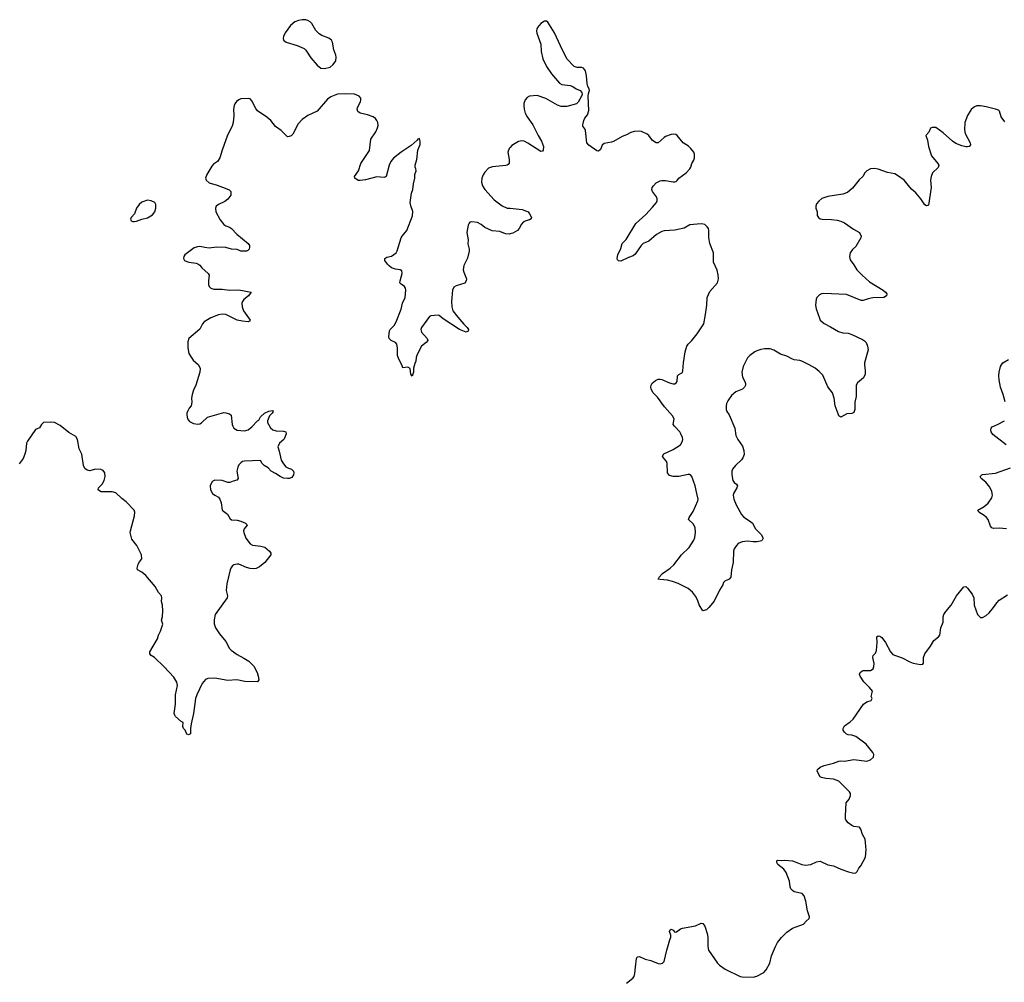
# Model space of a CAD drawing. Header units: inches. Extents: x 1839294 to 1929364, y 762242 to 909984.
# Tile 13 of 76: x 1854737 to 1865305, y 808546 to 818871. Entities that reach past the tile are written whole.
import ezdxf

# ---------------------------------------------------------------- set-up
doc = ezdxf.new("R2010")
doc.units = ezdxf.units.IN
doc.header["$MEASUREMENT"] = 0
for name, color, linetype in [('B8851', 7, 'Continuous'), ('B8860', 7, 'Continuous'), ('B8861', 7, 'Continuous')]:
    doc.layers.add(name, color=color, linetype=linetype)

msp = doc.modelspace()

# ---------------------------------------------------------------- linework, layer by layer
at = {"layer": 'B8851', "color": 6, "elevation": 600}
for points in [[(1857770, 818871), (1857730, 818864), (1857689, 818850), (1857644, 818810), (1857588, 818730), (1857568, 818690), (1857566, 818670), (1857570, 818650), (1857596, 818630), (1857716, 818596), (1857790, 818562), (1857810, 818544), (1857863, 818463), (1857930, 818382), (1857970, 818351), (1858010, 818348), (1858070, 818363), (1858103, 818390), (1858130, 818430), (1858134, 818470), (1858130, 818489), (1858110, 818549), (1858094, 818630), (1858084, 818650), (1858054, 818674), (1857980, 818700), (1857950, 818718), (1857916, 818756), (1857874, 818830), (1857854, 818850), (1857830, 818864), (1857810, 818869)], [(1856110, 816934), (1856050, 816915), (1856018, 816890), (1855991, 816850), (1855970, 816790), (1855933, 816750), (1855926, 816730), (1855935, 816715), (1855950, 816706), (1855970, 816705), (1855990, 816709), (1856048, 816732), (1856110, 816746), (1856162, 816778), (1856186, 816810), (1856199, 816850), (1856198, 816890), (1856186, 816910), (1856150, 816930)]]:
    msp.add_lwpolyline(points, close=True, dxfattribs=at)
for points in [[(1860000, 816574), (1859990, 816571), (1859950, 816576), (1859890, 816598), (1859807, 816607), (1859730, 816642), (1859690, 816676), (1859650, 816696), (1859590, 816703), (1859570, 816698), (1859562, 816690), (1859550, 816669), (1859537, 816590), (1859549, 816510), (1859548, 816468), (1859563, 816410), (1859563, 816390), (1859545, 816315), (1859505, 816235), (1859496, 816190), (1859503, 816163), (1859527, 816110), (1859533, 816090), (1859530, 816070), (1859514, 816046), (1859422, 816018), (1859397, 816003), (1859382, 815970), (1859370, 815850), (1859376, 815790), (1859387, 815750), (1859439, 815679), (1859504, 815604), (1859541, 815570), (1859554, 815550), (1859550, 815530), (1859530, 815521), (1859457, 815550), (1859283, 815663), (1859238, 815698), (1859230, 815701), (1859150, 815694), (1859134, 815686), (1859049, 815570), (1859042, 815550), (1859050, 815518), (1859110, 815450), (1859116, 815430), (1859099, 815410), (1859051, 815369), (1859027, 815330), (1858999, 815270), (1858992, 815248), (1858990, 815208), (1858977, 815183), (1858965, 815135), (1858964, 815090), (1858950, 815049), (1858934, 815070), (1858928, 815130), (1858904, 815144), (1858850, 815138), (1858839, 815170), (1858807, 815230), (1858792, 815270), (1858792, 815350), (1858786, 815390), (1858770, 815408), (1858723, 815430), (1858702, 815450), (1858699, 815470), (1858706, 815534), (1858715, 815550), (1858756, 815590), (1858779, 815630), (1858832, 815768), (1858846, 815830), (1858873, 815890), (1858883, 815970), (1858879, 815990), (1858868, 816008), (1858833, 816033), (1858817, 816050), (1858819, 816070), (1858842, 816150), (1858837, 816177), (1858819, 816190), (1858770, 816194), (1858727, 816210), (1858701, 816230), (1858685, 816250), (1858657, 816290), (1858656, 816310), (1858677, 816323), (1858726, 816334), (1858778, 816370), (1858790, 816391), (1858833, 816530), (1858844, 816550), (1858894, 816610), (1858952, 816768), (1858955, 816815), (1858934, 816874), (1858928, 816910), (1858943, 817010), (1858958, 817050), (1858963, 817110), (1858979, 817170), (1858978, 817210), (1858991, 817250), (1858990, 817270), (1858981, 817290), (1858981, 817310), (1859001, 817370), (1859010, 817470), (1859034, 817534), (1859037, 817570), (1859030, 817598), (1859010, 817589), (1859002, 817578), (1858938, 817522), (1858830, 817451), (1858750, 817386), (1858722, 817350), (1858701, 817310), (1858670, 817190), (1858650, 817179), (1858570, 817185), (1858450, 817155), (1858390, 817145), (1858370, 817146), (1858335, 817170), (1858330, 817190), (1858373, 817250), (1858399, 817330), (1858490, 817468), (1858505, 817590), (1858559, 817670), (1858578, 817710), (1858584, 817736), (1858581, 817770), (1858570, 817790), (1858557, 817810), (1858530, 817829), (1858470, 817852), (1858390, 817867), (1858367, 817887), (1858360, 817910), (1858363, 817930), (1858394, 817990), (1858399, 818010), (1858398, 818030), (1858381, 818050), (1858330, 818071), (1858230, 818077), (1858150, 818073), (1858076, 818044), (1858042, 818018), (1857931, 817889), (1857830, 817844), (1857770, 817800), (1857727, 817753), (1857670, 817645), (1857650, 817627), (1857630, 817618), (1857610, 817616), (1857542, 817682), (1857484, 817724), (1857431, 817791), (1857390, 817824), (1857290, 817893), (1857270, 817918), (1857230, 818001), (1857210, 818022), (1857190, 818027), (1857110, 818022), (1857090, 818013), (1857065, 817995), (1857046, 817970), (1857038, 817950), (1857032, 817910), (1857037, 817843), (1857030, 817770), (1857019, 817730), (1856969, 817631), (1856911, 817470), (1856887, 817390), (1856859, 817350), (1856819, 817321), (1856801, 817299), (1856746, 817210), (1856732, 817170), (1856737, 817150), (1856770, 817121), (1856857, 817097), (1856944, 817064), (1856985, 817045), (1857002, 817030), (1857005, 817010), (1857002, 816990), (1856973, 816947), (1856938, 816922), (1856871, 816890), (1856847, 816870), (1856840, 816850), (1856842, 816810), (1856890, 816723), (1856930, 816676), (1856950, 816661), (1856990, 816646), (1857012, 816632), (1857067, 816570), (1857190, 816470), (1857202, 816450), (1857204, 816430), (1857199, 816410), (1857185, 816395), (1857171, 816390), (1857130, 816387), (1857110, 816390), (1857070, 816405), (1857010, 816410), (1856948, 816428), (1856850, 816430), (1856770, 816422), (1856726, 816426), (1856670, 816438), (1856644, 816436), (1856610, 816424), (1856511, 816350), (1856499, 816330), (1856495, 816310), (1856507, 816290), (1856530, 816277), (1856554, 816270), (1856630, 816261), (1856650, 816254), (1856670, 816238), (1856692, 816210), (1856761, 816150), (1856772, 816130), (1856762, 816070), (1856765, 816030), (1856772, 816010), (1856790, 815990), (1856821, 815981), (1856910, 815982), (1856990, 815969), (1857090, 815975), (1857221, 815950), (1857193, 815910), (1857142, 815870), (1857127, 815850), (1857120, 815830), (1857124, 815790), (1857138, 815750), (1857210, 815650), (1857204, 815636), (1857190, 815632), (1857130, 815636), (1857070, 815648), (1856950, 815708), (1856910, 815712), (1856870, 815704), (1856788, 815672), (1856717, 815630), (1856698, 815610), (1856669, 815551), (1856551, 815450), (1856543, 815417), (1856541, 815350), (1856553, 815290), (1856576, 815250), (1856599, 815219), (1856655, 815170), (1856676, 815130), (1856670, 815090), (1856629, 814950), (1856603, 814897), (1856590, 814850), (1856583, 814810), (1856585, 814770), (1856579, 814730), (1856556, 814704), (1856537, 814670), (1856530, 814650), (1856530, 814630), (1856538, 814590), (1856561, 814561), (1856601, 814541), (1856650, 814532), (1856670, 814535), (1856690, 814548), (1856753, 814607), (1856930, 814659), (1856950, 814655), (1856990, 814644), (1857008, 814630), (1857017, 814530), (1857024, 814510), (1857037, 814490), (1857070, 814469), (1857150, 814461), (1857190, 814472), (1857230, 814503), (1857290, 814568), (1857305, 814575), (1857322, 814610), (1857365, 814650), (1857410, 814673), (1857450, 814678), (1857459, 814670), (1857448, 814650), (1857418, 814622), (1857396, 814570), (1857398, 814550), (1857430, 814494), (1857453, 814473), (1857490, 814460), (1857570, 814458), (1857594, 814450), (1857598, 814430), (1857579, 814381), (1857571, 814369), (1857525, 814330), (1857507, 814290), (1857523, 814243), (1857545, 814145), (1857567, 814107), (1857595, 814075), (1857621, 814061), (1857653, 814050), (1857676, 814030), (1857679, 814010), (1857676, 813990), (1857658, 813962), (1857630, 813950), (1857610, 813950), (1857570, 813955), (1857532, 813970), (1857484, 814004), (1857436, 814030), (1857403, 814063), (1857360, 814090), (1857339, 814110), (1857323, 814143), (1857150, 814137), (1857130, 814132), (1857110, 814118), (1857090, 814095), (1857078, 814070), (1857068, 814030), (1857082, 813950), (1857068, 813932), (1857030, 813922), (1856993, 813907), (1856970, 813906), (1856910, 813928), (1856830, 813932), (1856810, 813923), (1856798, 813910), (1856782, 813870), (1856786, 813830), (1856808, 813790), (1856830, 813770), (1856870, 813750), (1856886, 813730), (1856898, 813690), (1856910, 813610), (1856967, 813567), (1856997, 813517), (1857010, 813507), (1857070, 813502), (1857110, 813492), (1857161, 813470), (1857176, 813456), (1857180, 813450), (1857147, 813410), (1857140, 813390), (1857142, 813370), (1857165, 813310), (1857210, 813250), (1857235, 813235), (1857326, 813226), (1857370, 813212), (1857418, 813170), (1857434, 813150), (1857434, 813130), (1857370, 813050), (1857310, 813002), (1857274, 812986), (1857250, 812982), (1857210, 812985), (1857170, 812996), (1857090, 813030), (1857070, 813032), (1857036, 813024), (1857019, 813010), (1857004, 812990), (1856996, 812970), (1856959, 812821), (1856954, 812750), (1856966, 812690), (1856963, 812670), (1856837, 812490), (1856826, 812434), (1856826, 812390), (1856838, 812350), (1856883, 812283), (1856950, 812201), (1856990, 812127), (1857008, 812108), (1857070, 812062), (1857144, 812024), (1857196, 811990), (1857250, 811936), (1857285, 811870), (1857298, 811830), (1857305, 811790), (1857291, 811770), (1857154, 811774), (1857069, 811789), (1856970, 811785), (1856830, 811807), (1856756, 811804), (1856730, 811794), (1856697, 811750), (1856637, 811630), (1856624, 811590), (1856602, 811430), (1856577, 811317), (1856571, 811269), (1856571, 811210), (1856550, 811199), (1856530, 811209), (1856513, 811250), (1856496, 811270), (1856489, 811289), (1856492, 811332), (1856470, 811344), (1856410, 811397), (1856401, 811410), (1856396, 811430), (1856408, 811530), (1856410, 811630), (1856430, 811730), (1856425, 811765), (1856390, 811819), (1856289, 811930), (1856184, 812030), (1856149, 812050), (1856133, 812070), (1856133, 812090), (1856217, 812230), (1856226, 812270), (1856247, 812313), (1856274, 812386), (1856259, 812430), (1856270, 812470), (1856273, 812530), (1856271, 812590), (1856261, 812630), (1856264, 812670), (1856261, 812690), (1856228, 812728), (1856190, 812793), (1856092, 812910), (1856050, 812945), (1856001, 812970), (1855998, 812990), (1856010, 813030), (1856023, 813057), (1856049, 813090), (1856045, 813130), (1855994, 813230), (1855941, 813301), (1855924, 813370), (1855926, 813390), (1855970, 813550), (1855972, 813590), (1855967, 813610), (1855880, 813700), (1855835, 813735), (1855770, 813796), (1855730, 813808), (1855610, 813808), (1855584, 813824), (1855579, 813830), (1855584, 813850), (1855623, 813890), (1855645, 813930), (1855654, 813970), (1855652, 814012), (1855635, 814035), (1855607, 814047), (1855552, 814050), (1855490, 814034), (1855460, 814040), (1855436, 814056), (1855423, 814090), (1855406, 814210), (1855374, 814270), (1855356, 814370), (1855339, 814399), (1855265, 814445), (1855170, 814520), (1855110, 814550), (1855070, 814554), (1854994, 814550), (1854970, 814530), (1854950, 814493), (1854906, 814474), (1854821, 814350), (1854811, 814330), (1854803, 814250), (1854793, 814210), (1854774, 814166), (1854730, 814109)], [(1860000, 817502), (1859989, 817490), (1859978, 817450), (1859990, 817370), (1859989, 817331), (1859981, 817319), (1859970, 817310), (1859954, 817306), (1859810, 817293), (1859770, 817279), (1859730, 817237), (1859712, 817208), (1859697, 817170), (1859693, 817130), (1859704, 817090), (1859728, 817050), (1859830, 816940), (1859915, 816875), (1859970, 816851), (1860000, 816848)]]:
    msp.add_lwpolyline(points, dxfattribs=at)
at = {"layer": 'B8860', "color": 6, "elevation": 600}
msp.add_lwpolyline([(1861250, 808536), (1861319, 808590), (1861333, 808610), (1861341, 808639), (1861345, 808710), (1861358, 808802), (1861364, 808816), (1861370, 808820), (1861390, 808822), (1861450, 808793), (1861510, 808779), (1861590, 808748), (1861610, 808745), (1861635, 808750), (1861654, 808770), (1861682, 808890), (1861702, 808950), (1861710, 808991), (1861727, 809030), (1861727, 809050), (1861710, 809090), (1861719, 809110), (1861730, 809117), (1861750, 809107), (1861770, 809085), (1861786, 809086), (1861830, 809118), (1861850, 809126), (1861990, 809153), (1862050, 809179), (1862070, 809177), (1862090, 809150), (1862116, 809070), (1862123, 809030), (1862122, 808930), (1862129, 808890), (1862228, 808750), (1862247, 808730), (1862308, 808688), (1862470, 808610), (1862490, 808606), (1862610, 808602), (1862650, 808612), (1862724, 808650), (1862750, 808679), (1862787, 808750), (1862806, 808830), (1862849, 808931), (1862870, 808973), (1862912, 809028), (1862970, 809085), (1863030, 809127), (1863150, 809168), (1863178, 809202), (1863209, 809230), (1863213, 809247), (1863191, 809311), (1863175, 809415), (1863155, 809475), (1863137, 809497), (1863050, 809516), (1863030, 809530), (1863012, 809550), (1863006, 809570), (1863001, 809630), (1862963, 809723), (1862938, 809758), (1862874, 809810), (1862863, 809830), (1862865, 809850), (1862870, 809855), (1862911, 809851), (1862950, 809856), (1863030, 809848), (1863060, 809840), (1863133, 809810), (1863170, 809804), (1863230, 809810), (1863290, 809837), (1863330, 809845), (1863410, 809807), (1863470, 809794), (1863550, 809758), (1863631, 809730), (1863690, 809717), (1863710, 809721), (1863724, 809736), (1863743, 809770), (1863764, 809796), (1863814, 809890), (1863822, 809970), (1863820, 810000)], dxfattribs=at)
at = {"layer": 'B8861', "color": 6, "elevation": 600}
for points in [[(1865310, 817775), (1865271, 817830), (1865254, 817890), (1865241, 817901), (1865210, 817912), (1865110, 817936), (1865050, 817946), (1865010, 817946), (1864985, 817935), (1864950, 817908), (1864910, 817843), (1864882, 817770), (1864879, 817690), (1864883, 817650), (1864938, 817550), (1864942, 817530), (1864928, 817512), (1864910, 817507), (1864890, 817508), (1864850, 817518), (1864784, 817544), (1864749, 817569), (1864650, 817657), (1864570, 817714), (1864530, 817715), (1864512, 817708), (1864495, 817665), (1864462, 817630), (1864479, 817579), (1864491, 817510), (1864525, 817410), (1864591, 817330), (1864602, 817310), (1864595, 817285), (1864535, 817230), (1864518, 817190), (1864514, 817150), (1864520, 817070), (1864490, 816881), (1864470, 816873), (1864450, 816885), (1864409, 816950), (1864354, 817014), (1864310, 817055), (1864230, 817150), (1864170, 817194), (1864130, 817218), (1864050, 817231), (1863950, 817268), (1863910, 817276), (1863870, 817272), (1863830, 817250), (1863809, 817230), (1863788, 817190), (1863747, 817153), (1863676, 817064), (1863621, 817019), (1863570, 816999), (1863410, 816975), (1863348, 816952), (1863314, 816926), (1863290, 816897), (1863282, 816870), (1863282, 816850), (1863296, 816810), (1863296, 816770), (1863310, 816748), (1863330, 816735), (1863350, 816730), (1863450, 816729), (1863510, 816722), (1863550, 816712), (1863590, 816694), (1863685, 816625), (1863750, 816587), (1863768, 816550), (1863764, 816530), (1863710, 816438), (1863675, 816405), (1863652, 816370), (1863643, 816330), (1863650, 816295), (1863690, 816242), (1863721, 816190), (1863780, 816130), (1863859, 816059), (1864005, 815970), (1864029, 815950), (1864043, 815930), (1864042, 815910), (1864010, 815893), (1863892, 815888), (1863842, 815878), (1863790, 815860), (1863770, 815860), (1863610, 815922), (1863366, 815934), (1863342, 815930), (1863321, 815919), (1863291, 815890), (1863285, 815875), (1863280, 815810), (1863284, 815770), (1863320, 815670), (1863330, 815650), (1863349, 815629), (1863370, 815613), (1863438, 815578), (1863525, 815525), (1863570, 815513), (1863630, 815508), (1863670, 815495), (1863782, 815442), (1863806, 815426), (1863821, 815410), (1863838, 815370), (1863842, 815330), (1863805, 815190), (1863804, 815170), (1863813, 815110), (1863810, 815069), (1863794, 815030), (1863730, 814976), (1863716, 814950), (1863714, 814830), (1863700, 814770), (1863700, 814690), (1863690, 814659), (1863670, 814649), (1863615, 814645), (1863550, 814609), (1863530, 814622), (1863522, 814642), (1863491, 814731), (1863477, 814810), (1863459, 814870), (1863412, 814932), (1863357, 815057), (1863319, 815099), (1863273, 815133), (1863210, 815171), (1863130, 815210), (1863110, 815217), (1863050, 815223), (1863030, 815230), (1862970, 815261), (1862902, 815282), (1862830, 815325), (1862790, 815340), (1862730, 815342), (1862690, 815335), (1862650, 815321), (1862627, 815310), (1862574, 815270), (1862550, 815243), (1862502, 815150), (1862489, 815091), (1862496, 815036), (1862521, 814990), (1862528, 814970), (1862528, 814950), (1862516, 814930), (1862494, 814910), (1862422, 814878), (1862378, 814842), (1862336, 814784), (1862324, 814756), (1862320, 814730), (1862320, 814690), (1862325, 814670), (1862352, 814632), (1862414, 814490), (1862424, 814410), (1862443, 814370), (1862496, 814296), (1862510, 814250), (1862511, 814209), (1862500, 814170), (1862484, 814150), (1862419, 814090), (1862386, 814050), (1862380, 814030), (1862380, 813990), (1862392, 813930), (1862407, 813907), (1862431, 813890), (1862442, 813870), (1862435, 813850), (1862398, 813790), (1862395, 813770), (1862402, 813730), (1862426, 813666), (1862485, 813565), (1862510, 813535), (1862581, 813490), (1862603, 813470), (1862633, 813410), (1862695, 813350), (1862716, 813310), (1862706, 813290), (1862697, 813283), (1862652, 813270), (1862610, 813270), (1862550, 813278), (1862490, 813272), (1862450, 813252), (1862429, 813231), (1862406, 813194), (1862399, 813170), (1862394, 813050), (1862377, 812970), (1862368, 812890), (1862350, 812870), (1862305, 812850), (1862290, 812835), (1862284, 812810), (1862249, 812751), (1862190, 812633), (1862135, 812565), (1862110, 812541), (1862070, 812529), (1862030, 812595), (1862012, 812650), (1861990, 812689), (1861957, 812730), (1861910, 812770), (1861803, 812823), (1861744, 812844), (1861690, 812859), (1861610, 812865), (1861588, 812870), (1861599, 812890), (1861637, 812930), (1861719, 812990), (1861757, 813023), (1861841, 813130), (1861924, 813210), (1861972, 813290), (1861983, 813317), (1861990, 813370), (1861986, 813426), (1861965, 813465), (1861917, 813510), (1861924, 813530), (1861965, 813595), (1862016, 813710), (1862020, 813730), (1862003, 813790), (1861988, 813870), (1861950, 813973), (1861936, 813990), (1861930, 813994), (1861910, 813994), (1861810, 813973), (1861750, 813971), (1861710, 813984), (1861690, 814010), (1861688, 814110), (1861681, 814130), (1861647, 814170), (1861635, 814190), (1861650, 814214), (1861750, 814262), (1861828, 814312), (1861851, 814350), (1861853, 814370), (1861850, 814389), (1861834, 814430), (1861821, 814450), (1861764, 814510), (1861752, 814530), (1861760, 814590), (1861743, 814623), (1861658, 814718), (1861583, 814823), (1861536, 814870), (1861514, 814910), (1861510, 814930), (1861514, 814950), (1861526, 814974), (1861560, 815000), (1861590, 815016), (1861610, 815017), (1861630, 815012), (1861710, 814977), (1861750, 814966), (1861770, 814967), (1861784, 814976), (1861793, 814990), (1861798, 815050), (1861810, 815064), (1861850, 815088), (1861856, 815104), (1861863, 815190), (1861880, 815310), (1861897, 815370), (1861910, 815390), (1861951, 815430), (1862010, 815503), (1862079, 815610), (1862099, 815710), (1862111, 815810), (1862115, 815890), (1862145, 815955), (1862227, 816050), (1862237, 816090), (1862235, 816135), (1862224, 816184), (1862185, 816270), (1862183, 816370), (1862146, 816470), (1862134, 816534), (1862135, 816610), (1862130, 816630), (1862117, 816650), (1862090, 816673), (1862060, 816680), (1862010, 816678), (1861930, 816670), (1861870, 816636), (1861770, 816613), (1861655, 816605), (1861630, 816599), (1861573, 816567), (1861490, 816497), (1861427, 816470), (1861408, 816450), (1861343, 816357), (1861322, 816338), (1861270, 816321), (1861190, 816282), (1861165, 816285), (1861155, 816295), (1861149, 816310), (1861158, 816350), (1861190, 816418), (1861203, 816470), (1861245, 816515), (1861350, 816684), (1861458, 816782), (1861530, 816859), (1861572, 816910), (1861580, 816930), (1861580, 816950), (1861571, 816970), (1861529, 817030), (1861523, 817050), (1861525, 817070), (1861538, 817090), (1861570, 817121), (1861610, 817142), (1861630, 817147), (1861670, 817147), (1861750, 817131), (1861769, 817131), (1861783, 817137), (1861794, 817146), (1861810, 817171), (1861889, 817230), (1861930, 817271), (1861941, 817290), (1861952, 817328), (1861974, 817366), (1861981, 817390), (1861979, 817430), (1861973, 817450), (1861939, 817490), (1861914, 817514), (1861857, 817550), (1861794, 817630), (1861779, 817640), (1861750, 817644), (1861730, 817641), (1861670, 817618), (1861653, 817607), (1861591, 817550), (1861570, 817550), (1861530, 817577), (1861488, 817628), (1861470, 817642), (1861410, 817671), (1861385, 817675), (1861332, 817672), (1861297, 817663), (1861250, 817637), (1861202, 817618), (1861110, 817564), (1861090, 817556), (1861010, 817545), (1860990, 817524), (1860970, 817479), (1860950, 817461), (1860930, 817465), (1860845, 817525), (1860825, 817550), (1860810, 817682), (1860802, 817702), (1860783, 817730), (1860782, 817742), (1860791, 817790), (1860804, 817816), (1860831, 817849), (1860844, 817896), (1860840, 818050), (1860842, 818078), (1860852, 818112), (1860849, 818130), (1860835, 818155), (1860826, 818186), (1860820, 818270), (1860810, 818324), (1860790, 818353), (1860770, 818358), (1860719, 818359), (1860689, 818369), (1860610, 818450), (1860540, 818590), (1860478, 818730), (1860405, 818845), (1860390, 818856), (1860370, 818855), (1860330, 818829), (1860293, 818787), (1860286, 818770), (1860284, 818750), (1860288, 818728), (1860329, 818610), (1860335, 818530), (1860352, 818452), (1860390, 818370), (1860446, 818290), (1860530, 818190), (1860556, 818176), (1860645, 818165), (1860675, 818155), (1860710, 818130), (1860751, 818110), (1860771, 818091), (1860774, 818070), (1860767, 818050), (1860730, 817985), (1860713, 817967), (1860610, 817941), (1860550, 817941), (1860510, 817953), (1860385, 818025), (1860290, 818057), (1860208, 818052), (1860183, 818037), (1860162, 818010), (1860149, 817971), (1860148, 817950), (1860152, 817910), (1860164, 817870), (1860185, 817830), (1860244, 817744), (1860301, 817630), (1860336, 817570), (1860358, 817510), (1860357, 817470), (1860350, 817462), (1860330, 817459), (1860190, 817548), (1860150, 817567), (1860128, 817572), (1860090, 817563), (1860018, 817522), (1860000, 817502)], [(1860000, 816848), (1860130, 816835), (1860178, 816818), (1860193, 816810), (1860208, 816790), (1860231, 816750), (1860226, 816735), (1860210, 816724), (1860170, 816715), (1860140, 816700), (1860122, 816678), (1860099, 816630), (1860080, 816610), (1860030, 816582), (1860000, 816574)], [(1865314, 814774), (1865294, 814850), (1865265, 814930), (1865250, 815010), (1865247, 815050), (1865250, 815090), (1865263, 815150), (1865275, 815170), (1865290, 815189), (1865350, 815228)], [(1865323, 814310), (1865181, 814421), (1865162, 814450), (1865160, 814470), (1865162, 814490), (1865176, 814504), (1865232, 814528), (1865307, 814570)], [(1865330, 813411), (1865250, 813418), (1865190, 813414), (1865170, 813421), (1865157, 813437), (1865130, 813509), (1865114, 813530), (1865090, 813552), (1865030, 813590), (1865019, 813610), (1865090, 813650), (1865133, 813687), (1865170, 813744), (1865177, 813770), (1865171, 813810), (1865150, 813856), (1865107, 813910), (1865056, 813950), (1865045, 813970), (1865047, 813973), (1865062, 813990), (1865070, 813993), (1865211, 814009), (1865370, 814063)], [(1863820, 810000), (1863816, 810050), (1863810, 810081), (1863784, 810130), (1863764, 810190), (1863750, 810209), (1863690, 810216), (1863670, 810227), (1863630, 810258), (1863604, 810290), (1863601, 810301), (1863599, 810330), (1863608, 810470), (1863638, 810510), (1863653, 810550), (1863654, 810570), (1863645, 810590), (1863530, 810703), (1863470, 810725), (1863390, 810733), (1863343, 810743), (1863329, 810750), (1863297, 810810), (1863301, 810830), (1863330, 810855), (1863370, 810872), (1863470, 810895), (1863530, 810917), (1863550, 810921), (1863590, 810917), (1863690, 810935), (1863830, 810917), (1863870, 810931), (1863900, 810960), (1863904, 810990), (1863894, 811010), (1863822, 811102), (1863710, 811184), (1863670, 811198), (1863630, 811200), (1863610, 811206), (1863588, 811230), (1863576, 811250), (1863574, 811270), (1863590, 811296), (1863650, 811339), (1863681, 811370), (1863792, 811528), (1863830, 811555), (1863874, 811570), (1863885, 811590), (1863876, 811610), (1863889, 811670), (1863857, 811710), (1863798, 811770), (1863758, 811830), (1863752, 811850), (1863758, 811870), (1863775, 811885), (1863790, 811890), (1863870, 811889), (1863897, 811910), (1863905, 811935), (1863907, 811967), (1863895, 812030), (1863898, 812050), (1863922, 812078), (1863934, 812106), (1863940, 812190), (1863936, 812250), (1863950, 812264), (1863970, 812260), (1863990, 812243), (1864030, 812192), (1864084, 812090), (1864110, 812064), (1864136, 812050), (1864208, 812028), (1864290, 811983), (1864325, 811970), (1864405, 811955), (1864430, 811958), (1864439, 811970), (1864439, 812030), (1864452, 812070), (1864511, 812150), (1864549, 812211), (1864598, 812250), (1864612, 812268), (1864622, 812350), (1864647, 812410), (1864647, 812467), (1864656, 812490), (1864677, 812523), (1864735, 812590), (1864792, 812690), (1864870, 812787), (1864890, 812791), (1864910, 812774), (1864958, 812710), (1864979, 812670), (1864982, 812590), (1865016, 812490), (1865050, 812459), (1865070, 812460), (1865110, 812482), (1865142, 812510), (1865190, 812565), (1865224, 812616), (1865250, 812646), (1865338, 812702)]]:
    msp.add_lwpolyline(points, dxfattribs=at)

doc.saveas('drawing.dxf')
